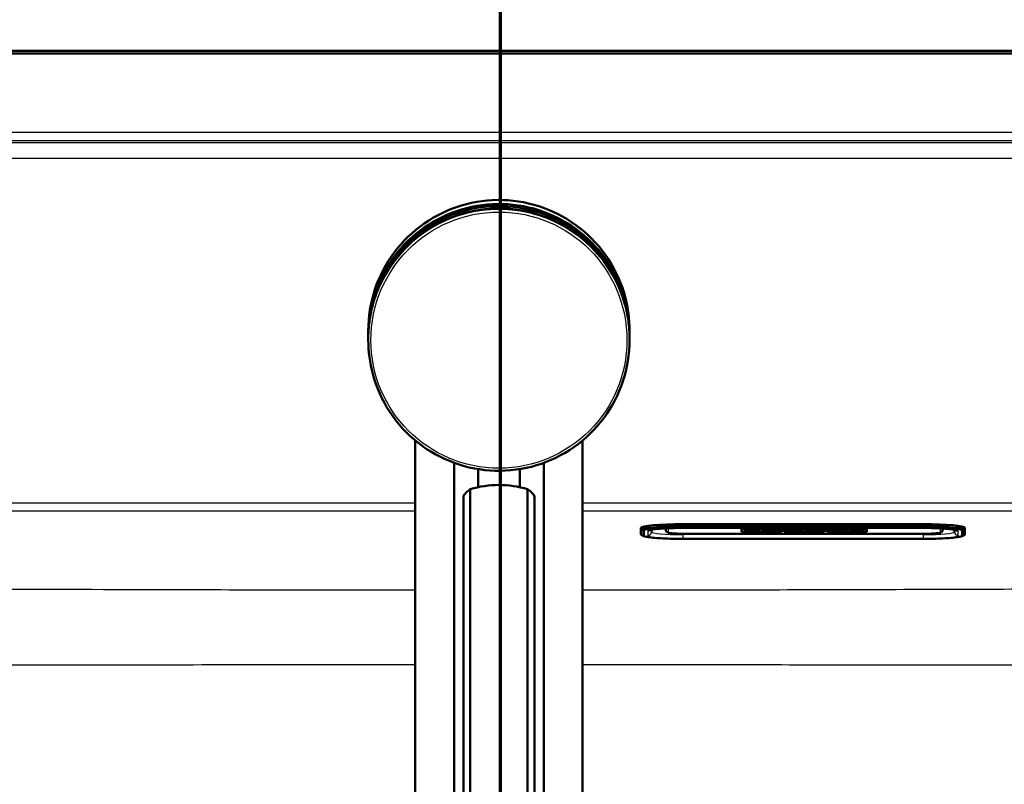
# Model space of a CAD drawing. Header units: millimetres. Extents: x 100 to 2000, y 93 to 4053.
# Tile 21 of 24: x 975 to 1163, y 3667 to 3813. Entities that reach past the tile are written whole.
import ezdxf

# ---------------------------------------------------------------- set-up
doc = ezdxf.new("R2010")
doc.units = ezdxf.units.MM
doc.header["$LTSCALE"] = 10
for name, color, linetype, lineweight in [('Section View Lines(ISO)', 7, 'Continuous', 70), ('Visible Edges(ISO)', 7, 'Continuous', 50), ('Visible Tangent Edges(ISO)', 7, 'Continuous', 25)]:
    doc.layers.add(name, color=color, linetype=linetype, lineweight=lineweight)

# ---------------------------------------------------------------- blocks, each defined once
blk = doc.blocks.new('2dTransSection1')
at = {"layer": 'Section View Lines(ISO)', "linetype": 'Continuous'}
blk.add_line((106.675, 304.508), (106.675, 405.317), dxfattribs=at)

msp = doc.modelspace()

# ---------------------------------------------------------------- linework, layer by layer
at = {"layer": 'Visible Edges(ISO)'}
for p, q in [((805.25, 3806.93), (1328.25, 3806.93)), ((1328.25, 3806.43), (805.25, 3806.43)), ((1041.48, 3753.43), (1041.48, 3752.69)), ((1091.48, 3753.43), (1091.48, 3752.69)), ((1041.48, 3752.67), (1041.48, 3752.28)), ((1041.48, 3752.26), (1041.48, 3751.91)), ((1041.48, 3751.89), (1041.48, 3751.64)), ((1091.48, 3752.67), (1091.48, 3752.28)), ((1091.48, 3752.26), (1091.48, 3751.91)), ((1091.48, 3751.89), (1091.48, 3751.64)), ((1050.48, 3732.43), (1050.48, 3527.52)), ((1082.48, 3732.43), (1082.48, 3527.52)), ((1057.89, 3728.16), (1057.89, 3524.6)), ((1062.48, 3723.49), (1062.48, 3726.96)), ((1070.48, 3723.49), (1070.48, 3726.96)), ((1075.07, 3524.6), (1075.07, 3728.16)), ((1061, 3618.26), (1061, 3723.1)), ((1071.96, 3618.26), (1071.96, 3723.1)), ((1059.7, 3617.72), (1059.7, 3721.64)), ((1073.26, 3617.72), (1073.26, 3721.64)), ((1093.65, 3715.37), (1093.65, 3715.72)), ((1093.65, 3715.37), (1093.65, 3714.5)), ((1095.65, 3714.94), (1095.65, 3715.36)), ((1098.4, 3715.62), (1098.4, 3715.34)), ((1147.65, 3716.41), (1101.65, 3716.41)), ((1101.65, 3715.7), (1147.65, 3715.7)), ((1112.9, 3714.95), (1112.9, 3715.61)), ((1112.9, 3715.61), (1120.6, 3715.61)), ((1116.4, 3715.43), (1113.39, 3715.43)), ((1113.39, 3715.42), (1113.39, 3715.43)), ((1116.4, 3715.42), (1113.39, 3715.42)), ((1113.39, 3715.42), (1113.39, 3715.36)), ((1113.39, 3715.36), (1113.69, 3715.36)), ((1113.69, 3715.21), (1113.39, 3715.21)), ((1113.39, 3715.2), (1113.39, 3715.21)), ((1113.69, 3715.2), (1113.39, 3715.2)), ((1113.39, 3715.2), (1113.39, 3715.14)), ((1113.69, 3715.36), (1113.69, 3715.2)), ((1115.01, 3715.31), (1115.01, 3715.36)), ((1115.01, 3715.36), (1115.7, 3715.36)), ((1115.64, 3715.32), (1115.01, 3715.32)), ((1115.64, 3715.31), (1115.01, 3715.31)), ((1115.01, 3715.2), (1115.01, 3715.26)), ((1115.01, 3715.26), (1115.64, 3715.26)), ((1115.29, 3715.21), (1115.01, 3715.21)), ((1115.29, 3715.2), (1115.01, 3715.2)), ((1115.29, 3715.2), (1115.29, 3715.21)), ((1115.29, 3715.14), (1115.29, 3715.2)), ((1115.64, 3715.31), (1115.64, 3715.32)), ((1115.64, 3715.26), (1115.64, 3715.31)), ((1115.7, 3715.36), (1115.7, 3715.33)), ((1115.7, 3715.33), (1116.4, 3715.33)), ((1116.4, 3715.42), (1116.4, 3715.43)), ((1116.4, 3715.33), (1116.4, 3715.42)), ((1119.29, 3715.43), (1116.66, 3715.43)), ((1116.66, 3715.42), (1116.66, 3715.43)), ((1119.29, 3715.42), (1116.66, 3715.42)), ((1116.66, 3715.42), (1116.66, 3715.36)), ((1116.66, 3715.36), (1117, 3715.36)), ((1117, 3715.21), (1116.66, 3715.21)), ((1116.66, 3715.2), (1116.66, 3715.21)), ((1117, 3715.2), (1116.66, 3715.2)), ((1116.66, 3715.2), (1116.66, 3715.14)), ((1117, 3715.36), (1117, 3715.2)), ((1118.21, 3715.36), (1118.58, 3715.36)), ((1118.21, 3715.3), (1118.21, 3715.36)), ((1118.58, 3715.31), (1118.21, 3715.31)), ((1118.58, 3715.3), (1118.21, 3715.3)), ((1118.21, 3715.2), (1118.21, 3715.26)), ((1118.21, 3715.26), (1118.64, 3715.26)), ((1118.5, 3715.21), (1118.21, 3715.21)), ((1118.5, 3715.2), (1118.21, 3715.2)), ((1118.5, 3715.2), (1118.5, 3715.21)), ((1118.5, 3715.14), (1118.5, 3715.2)), ((1118.64, 3715.26), (1119.24, 3715.14)), ((1120.07, 3715.2), (1119.68, 3715.27)), ((1120.07, 3715.21), (1119.72, 3715.28)), ((1120.37, 3715.21), (1120.07, 3715.21)), ((1120.07, 3715.2), (1120.07, 3715.21)), ((1120.37, 3715.2), (1120.07, 3715.2)), ((1120.17, 3715.34), (1120.17, 3715.35)), ((1120.37, 3715.2), (1120.37, 3715.21)), ((1120.37, 3715.14), (1120.37, 3715.2)), ((1120.6, 3715.61), (1120.6, 3714.95)), ((1121.06, 3714.95), (1121.06, 3715.61)), ((1121.06, 3715.61), (1128.75, 3715.61)), ((1121.51, 3715.21), (1121.29, 3715.21)), ((1121.29, 3715.2), (1121.29, 3715.21)), ((1121.51, 3715.2), (1121.29, 3715.2)), ((1121.29, 3715.2), (1121.29, 3715.14)), ((1122.05, 3715.36), (1121.51, 3715.21)), ((1122.09, 3715.36), (1121.51, 3715.2)), ((1121.51, 3715.2), (1121.51, 3715.21)), ((1124.19, 3715.43), (1121.83, 3715.43)), ((1121.83, 3715.42), (1121.83, 3715.43)), ((1124.19, 3715.42), (1121.83, 3715.42)), ((1121.83, 3715.42), (1121.83, 3715.36)), ((1121.83, 3715.36), (1122.09, 3715.36)), ((1122.39, 3715.2), (1122.47, 3715.23)), ((1122.69, 3715.2), (1122.39, 3715.2)), ((1122.69, 3715.21), (1122.42, 3715.21)), ((1122.47, 3715.23), (1123.28, 3715.23)), ((1122.61, 3715.27), (1122.89, 3715.37)), ((1123.15, 3715.27), (1122.61, 3715.27)), ((1123.13, 3715.28), (1122.64, 3715.28)), ((1122.69, 3715.2), (1122.69, 3715.21)), ((1122.69, 3715.14), (1122.69, 3715.2)), ((1122.89, 3715.37), (1123.15, 3715.27)), ((1123.33, 3715.21), (1123.03, 3715.21)), ((1123.03, 3715.2), (1123.03, 3715.21)), ((1123.35, 3715.2), (1123.03, 3715.2)), ((1123.03, 3715.2), (1123.03, 3715.14)), ((1123.28, 3715.23), (1123.35, 3715.2)), ((1124.49, 3715.2), (1123.93, 3715.36)), ((1123.93, 3715.36), (1124.19, 3715.36)), ((1124.49, 3715.21), (1123.96, 3715.36)), ((1124.19, 3715.42), (1124.19, 3715.43)), ((1124.19, 3715.36), (1124.19, 3715.42)), ((1124.78, 3715.21), (1124.49, 3715.21)), ((1124.49, 3715.2), (1124.49, 3715.21)), ((1124.78, 3715.2), (1124.49, 3715.2)), ((1124.78, 3715.2), (1124.78, 3715.21)), ((1124.78, 3715.14), (1124.78, 3715.2)), ((1126.49, 3715.43), (1125.03, 3715.43)), ((1125.03, 3715.42), (1125.03, 3715.43)), ((1126.49, 3715.42), (1125.03, 3715.42)), ((1125.03, 3715.42), (1125.03, 3715.36)), ((1125.03, 3715.36), (1125.34, 3715.36)), ((1125.34, 3715.21), (1125.03, 3715.21)), ((1125.03, 3715.2), (1125.03, 3715.21)), ((1125.34, 3715.2), (1125.03, 3715.2)), ((1125.03, 3715.2), (1125.03, 3715.14)), ((1125.34, 3715.36), (1125.34, 3715.2)), ((1126.07, 3715.2), (1126.07, 3715.31)), ((1126.07, 3715.31), (1127.22, 3715.14)), ((1126.33, 3715.21), (1126.07, 3715.21)), ((1126.33, 3715.2), (1126.07, 3715.2)), ((1126.33, 3715.2), (1126.33, 3715.21)), ((1126.33, 3715.14), (1126.33, 3715.2)), ((1127.5, 3715.28), (1126.49, 3715.43)), ((1126.49, 3715.42), (1126.49, 3715.43)), ((1127.5, 3715.27), (1126.49, 3715.42)), ((1128.52, 3715.43), (1127.24, 3715.43)), ((1127.24, 3715.42), (1127.24, 3715.43)), ((1128.52, 3715.42), (1127.24, 3715.42)), ((1127.24, 3715.42), (1127.24, 3715.36)), ((1127.24, 3715.36), (1127.5, 3715.36)), ((1127.5, 3715.36), (1127.5, 3715.27)), ((1128.17, 3715.36), (1128.52, 3715.36)), ((1128.17, 3715.14), (1128.17, 3715.36)), ((1128.52, 3715.42), (1128.52, 3715.43)), ((1128.52, 3715.36), (1128.52, 3715.42)), ((1128.75, 3715.61), (1128.75, 3714.95)), ((1129.21, 3714.95), (1129.21, 3715.61)), ((1129.21, 3715.61), (1136.9, 3715.61)), ((1131.21, 3715.43), (1129.44, 3715.43)), ((1129.44, 3715.42), (1129.44, 3715.43)), ((1131.21, 3715.42), (1129.44, 3715.42)), ((1129.44, 3715.42), (1129.44, 3715.36)), ((1129.44, 3715.36), (1129.77, 3715.36)), ((1129.77, 3715.21), (1129.44, 3715.21)), ((1129.44, 3715.2), (1129.44, 3715.21)), ((1129.77, 3715.2), (1129.44, 3715.2)), ((1129.44, 3715.2), (1129.44, 3715.14)), ((1129.77, 3715.36), (1129.77, 3715.2)), ((1131.55, 3715.36), (1130.97, 3715.31)), ((1131.66, 3715.36), (1130.97, 3715.3)), ((1130.97, 3715.3), (1130.97, 3715.36)), ((1130.97, 3715.36), (1131.21, 3715.36)), ((1130.97, 3715.2), (1130.97, 3715.27)), ((1130.97, 3715.27), (1131.66, 3715.2)), ((1131.21, 3715.21), (1130.97, 3715.21)), ((1131.21, 3715.2), (1130.97, 3715.2)), ((1131.21, 3715.42), (1131.21, 3715.43)), ((1131.21, 3715.36), (1131.21, 3715.42)), ((1131.21, 3715.2), (1131.21, 3715.21)), ((1131.21, 3715.14), (1131.21, 3715.2)), ((1132.96, 3715.43), (1131.46, 3715.43)), ((1131.46, 3715.42), (1131.46, 3715.43)), ((1132.96, 3715.42), (1131.46, 3715.42)), ((1131.46, 3715.42), (1131.46, 3715.36)), ((1131.46, 3715.36), (1131.66, 3715.36)), ((1131.56, 3715.21), (1131.46, 3715.21)), ((1131.46, 3715.2), (1131.46, 3715.21)), ((1131.66, 3715.2), (1131.46, 3715.2)), ((1131.46, 3715.2), (1131.46, 3715.14)), ((1132, 3715.3), (1132.69, 3715.36)), ((1132.96, 3715.2), (1132, 3715.3)), ((1132.96, 3715.21), (1132.05, 3715.31)), ((1132.69, 3715.36), (1132.96, 3715.36)), ((1132.96, 3715.42), (1132.96, 3715.43)), ((1132.96, 3715.36), (1132.96, 3715.42)), ((1133.17, 3715.21), (1132.96, 3715.21)), ((1132.96, 3715.2), (1132.96, 3715.21)), ((1133.17, 3715.2), (1132.96, 3715.2)), ((1133.17, 3715.2), (1133.17, 3715.21)), ((1133.17, 3715.14), (1133.17, 3715.2)), ((1136.41, 3715.43), (1133.45, 3715.43)), ((1133.45, 3715.42), (1133.45, 3715.43)), ((1136.41, 3715.42), (1133.45, 3715.42)), ((1133.45, 3715.42), (1133.45, 3715.36)), ((1133.45, 3715.36), (1133.76, 3715.36)), ((1133.76, 3715.21), (1133.45, 3715.21)), ((1133.45, 3715.2), (1133.45, 3715.21)), ((1133.76, 3715.2), (1133.45, 3715.2)), ((1133.45, 3715.2), (1133.45, 3715.14)), ((1133.76, 3715.36), (1133.76, 3715.2)), ((1135.02, 3715.31), (1135.02, 3715.36)), ((1135.02, 3715.36), (1135.71, 3715.36)), ((1135.65, 3715.32), (1135.02, 3715.32)), ((1135.65, 3715.31), (1135.02, 3715.31)), ((1135.02, 3715.2), (1135.02, 3715.26)), ((1135.02, 3715.26), (1135.65, 3715.26)), ((1135.71, 3715.21), (1135.02, 3715.21)), ((1135.71, 3715.2), (1135.02, 3715.2)), ((1135.65, 3715.31), (1135.65, 3715.32)), ((1135.65, 3715.26), (1135.65, 3715.31)), ((1135.71, 3715.36), (1135.71, 3715.33)), ((1135.71, 3715.33), (1136.41, 3715.33)), ((1136.41, 3715.24), (1135.71, 3715.24)), ((1135.71, 3715.23), (1135.71, 3715.24)), ((1136.41, 3715.23), (1135.71, 3715.23)), ((1135.71, 3715.23), (1135.71, 3715.2)), ((1136.41, 3715.42), (1136.41, 3715.43)), ((1136.41, 3715.33), (1136.41, 3715.42)), ((1136.41, 3715.23), (1136.41, 3715.24)), ((1136.41, 3715.14), (1136.41, 3715.23)), ((1136.9, 3715.61), (1136.9, 3714.95)), ((1151.4, 3715.34), (1151.4, 3715.6)), ((1153.65, 3715.36), (1153.65, 3714.94)), ((1155.65, 3715.37), (1155.65, 3715.72)), ((1155.65, 3714.5), (1155.65, 3715.37)), ((1094.21, 3714.15), (1093.95, 3714.24)), ((1101.65, 3713.6), (1147.65, 3713.6)), ((1101.9, 3714.58), (1147.9, 3714.58)), ((1120.6, 3714.96), (1112.9, 3714.96)), ((1120.6, 3714.95), (1112.9, 3714.95)), ((1113.39, 3715.14), (1115.29, 3715.14)), ((1116.66, 3715.14), (1118.5, 3715.14)), ((1119.24, 3715.14), (1120.37, 3715.14)), ((1128.75, 3714.96), (1121.06, 3714.96)), ((1128.75, 3714.95), (1121.06, 3714.95)), ((1121.29, 3715.14), (1122.69, 3715.14)), ((1123.03, 3715.14), (1124.78, 3715.14)), ((1125.03, 3715.14), (1126.33, 3715.14)), ((1127.22, 3715.14), (1128.17, 3715.14)), ((1136.9, 3714.96), (1129.21, 3714.96)), ((1136.9, 3714.95), (1129.21, 3714.95)), ((1129.44, 3715.14), (1131.21, 3715.14)), ((1131.46, 3715.14), (1133.17, 3715.14)), ((1133.45, 3715.14), (1136.41, 3715.14)), ((1155.09, 3714.15), (1155.36, 3714.24))]:
    msp.add_line(p, q, dxfattribs=at)
for centre, major_axis, ratio, start_param, end_param in [((1066.48, 3706.5), (-18, 0), 0.968148, 4.712389, 5.021582), ((1066.48, 3706.5), (-18, 0), 0.968148, 4.403196, 4.712389), ((1101.65, 3715.72), (-8, 0), 0.087156, 4.712389, 6.283185), ((1118.58, 3715.33), (0.366, 0), 0.087156, 4.712389, 7.853982), ((1118.58, 3715.34), (0.366, 0), 0.087156, 4.712389, 6.12646), ((1119.29, 3715.35), (0.874, 0), 0.087156, 0, 1.570796), ((1119.29, 3715.34), (0.874, 0), 0.087156, 5.16581, 7.853982), ((1147.65, 3715.72), (8, 0), 0.087156, 0, 1.570796)]:
    msp.add_ellipse(centre, major_axis=major_axis, ratio=ratio, start_param=start_param, end_param=end_param, dxfattribs=at)
for points, knots in [([(1041.48, 3753.43), (1041.48, 3756.1), (1041.91, 3758.77), (1043.59, 3763.83), (1044.83, 3766.22), (1048.02, 3770.5), (1049.96, 3772.38), (1054.33, 3775.44), (1056.76, 3776.62), (1061.87, 3778.15), (1064.54, 3778.5), (1069.87, 3778.34), (1072.53, 3777.84), (1077.54, 3776.01), (1079.9, 3774.69), (1084.08, 3771.39), (1085.9, 3769.39), (1088.83, 3764.94), (1089.94, 3762.47), (1091.19, 3757.79), (1091.48, 3755.61), (1091.48, 3753.43)], [0, 0, 0, 0, 0.32, 0.32, 0.639999, 0.639999, 0.959999, 0.959999, 1.279999, 1.279999, 1.6, 1.6, 1.92, 1.92, 2.24, 2.24, 2.560001, 2.560001, 2.88, 2.88, 3.141593, 3.141593, 3.141593, 3.141593]), ([(1041.48, 3752.67), (1041.48, 3755.34), (1041.91, 3758.01), (1043.59, 3763.07), (1044.83, 3765.46), (1048.02, 3769.74), (1049.96, 3771.62), (1054.33, 3774.68), (1056.76, 3775.86), (1061.87, 3777.39), (1064.54, 3777.74), (1069.87, 3777.58), (1072.53, 3777.08), (1077.54, 3775.25), (1079.9, 3773.94), (1084.08, 3770.63), (1085.9, 3768.64), (1088.83, 3764.18), (1089.94, 3761.71), (1091.19, 3757.03), (1091.48, 3754.85), (1091.48, 3752.67)], [0, 0, 0, 0, 0.32, 0.32, 0.639999, 0.639999, 0.959999, 0.959999, 1.279999, 1.279999, 1.6, 1.6, 1.92, 1.92, 2.24, 2.24, 2.560001, 2.560001, 2.88, 2.88, 3.141593, 3.141593, 3.141593, 3.141593]), ([(1041.48, 3752.26), (1041.48, 3754.93), (1041.91, 3757.6), (1043.59, 3762.66), (1044.83, 3765.05), (1048.02, 3769.33), (1049.96, 3771.21), (1054.33, 3774.27), (1056.76, 3775.45), (1061.87, 3776.98), (1064.54, 3777.33), (1069.87, 3777.17), (1072.53, 3776.67), (1077.54, 3774.84), (1079.9, 3773.53), (1084.08, 3770.22), (1085.9, 3768.23), (1088.83, 3763.77), (1089.94, 3761.3), (1091.19, 3756.62), (1091.48, 3754.44), (1091.48, 3752.26)], [0, 0, 0, 0, 0.32, 0.32, 0.639999, 0.639999, 0.959999, 0.959999, 1.279999, 1.279999, 1.6, 1.6, 1.92, 1.92, 2.24, 2.24, 2.560001, 2.560001, 2.88, 2.88, 3.141593, 3.141593, 3.141593, 3.141593]), ([(1062.05, 3776.39), (1061.47, 3776.29), (1060.91, 3776.17), (1059.78, 3775.88), (1059.22, 3775.72), (1058.12, 3775.36), (1057.58, 3775.16), (1056.5, 3774.73), (1055.97, 3774.49), (1054.93, 3773.98), (1054.42, 3773.71), (1053.42, 3773.13), (1052.93, 3772.82), (1051.96, 3772.17), (1051.5, 3771.83), (1050.58, 3771.12), (1050.14, 3770.74), (1049.28, 3769.97), (1048.86, 3769.56), (1048.06, 3768.73), (1047.67, 3768.3), (1046.93, 3767.41), (1046.57, 3766.96), (1045.89, 3766.02), (1045.56, 3765.54), (1044.95, 3764.56), (1044.66, 3764.06), (1044.12, 3763.04), (1043.86, 3762.52), (1043.39, 3761.46), (1043.18, 3760.93), (1042.78, 3759.84), (1042.6, 3759.29), (1042.28, 3758.18), (1042.14, 3757.62), (1041.84, 3756.2), (1041.71, 3755.35), (1041.52, 3753.62), (1041.48, 3752.75), (1041.48, 3751.89)], [0.178291, 0.178291, 0.178291, 0.178291, 0.247916, 0.247916, 0.317541, 0.317541, 0.387167, 0.387167, 0.456792, 0.456792, 0.526417, 0.526417, 0.596043, 0.596043, 0.665668, 0.665668, 0.735293, 0.735293, 0.804918, 0.804918, 0.874544, 0.874544, 0.944169, 0.944169, 1.013794, 1.013794, 1.083419, 1.083419, 1.153045, 1.153045, 1.22267, 1.22267, 1.292295, 1.292295, 1.361921, 1.361921, 1.466358, 1.466358, 1.570796, 1.570796, 1.570796, 1.570796]), ([(1062.04, 3776.39), (1062.04, 3776.39), (1062.04, 3776.39), (1062.05, 3776.39), (1062.05, 3776.39), (1062.06, 3776.39)], [-0.00032733, -0.00032733, -0.00032733, -0.00032733, 0, 0, 0.001888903, 0.001888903, 0.001888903, 0.001888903]), ([(1070.95, 3776.39), (1070.86, 3776.4), (1070.71, 3776.42), (1070.39, 3776.47), (1070.26, 3776.49), (1069.97, 3776.53), (1069.8, 3776.55), (1069.45, 3776.59), (1069.26, 3776.61), (1068.85, 3776.65), (1068.63, 3776.67), (1068.18, 3776.7), (1067.95, 3776.72), (1067.48, 3776.74), (1067.23, 3776.75), (1066.74, 3776.76), (1066.5, 3776.76), (1066.01, 3776.76), (1065.77, 3776.75), (1065.29, 3776.73), (1065.05, 3776.72), (1064.59, 3776.69), (1064.37, 3776.68), (1063.95, 3776.64), (1063.75, 3776.62), (1063.37, 3776.58), (1063.19, 3776.55), (1062.87, 3776.51), (1062.73, 3776.49), (1062.48, 3776.46), (1062.37, 3776.44), (1062.18, 3776.41), (1062.11, 3776.4), (1062.06, 3776.39)], [2.222511, 2.222511, 2.222511, 2.222511, 2.343462, 2.343462, 2.413588, 2.413588, 2.484759, 2.484759, 2.556728, 2.556728, 2.629163, 2.629163, 2.701172, 2.701172, 2.773548, 2.773548, 2.845733, 2.845733, 2.917865, 2.917865, 2.990119, 2.990119, 3.062511, 3.062511, 3.134867, 3.134867, 3.207277, 3.207277, 3.27882, 3.27882, 3.349376, 3.349376, 3.42066, 3.42066, 3.42066, 3.42066]), ([(1070.96, 3776.38), (1070.96, 3776.38), (1070.96, 3776.38), (1070.96, 3776.38), (1070.95, 3776.39), (1070.95, 3776.39)], [-0.000390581, -0.000390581, -0.000390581, -0.000390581, 0, 0, 0.001832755, 0.001832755, 0.001832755, 0.001832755]), ([(1091.48, 3751.89), (1091.48, 3752.47), (1091.46, 3753.04), (1091.38, 3754.19), (1091.32, 3754.77), (1091.16, 3755.91), (1091.06, 3756.48), (1090.82, 3757.61), (1090.68, 3758.17), (1090.36, 3759.28), (1090.18, 3759.83), (1089.79, 3760.91), (1089.57, 3761.45), (1089.1, 3762.5), (1088.85, 3763.02), (1088.3, 3764.04), (1088.02, 3764.55), (1087.4, 3765.53), (1087.08, 3766), (1086.4, 3766.94), (1086.05, 3767.4), (1085.3, 3768.28), (1084.92, 3768.71), (1084.11, 3769.55), (1083.7, 3769.95), (1082.84, 3770.72), (1082.4, 3771.1), (1081.49, 3771.81), (1081.02, 3772.15), (1080.06, 3772.8), (1079.57, 3773.11), (1078.57, 3773.69), (1078.06, 3773.96), (1077.02, 3774.47), (1076.49, 3774.71), (1075.15, 3775.26), (1074.33, 3775.54), (1072.66, 3776.03), (1071.81, 3776.23), (1070.96, 3776.38)], [-1.570796, -1.570796, -1.570796, -1.570796, -1.501268, -1.501268, -1.43174, -1.43174, -1.362212, -1.362212, -1.292684, -1.292684, -1.223156, -1.223156, -1.153628, -1.153628, -1.0841, -1.0841, -1.014572, -1.014572, -0.945044, -0.945044, -0.875516, -0.875516, -0.805988, -0.805988, -0.73646, -0.73646, -0.666932, -0.666932, -0.597404, -0.597404, -0.527877, -0.527877, -0.458349, -0.458349, -0.388821, -0.388821, -0.284529, -0.284529, -0.180237, -0.180237, -0.180237, -0.180237]), ([(1091.48, 3751.64), (1091.48, 3748.97), (1091.05, 3746.3), (1089.37, 3741.24), (1088.12, 3738.84), (1084.94, 3734.57), (1083, 3732.69), (1078.63, 3729.63), (1076.2, 3728.45), (1071.09, 3726.92), (1068.41, 3726.57), (1063.08, 3726.72), (1060.43, 3727.23), (1055.42, 3729.06), (1053.06, 3730.37), (1048.88, 3733.68), (1047.05, 3735.67), (1044.12, 3740.13), (1043.02, 3742.59), (1041.77, 3747.28), (1041.48, 3749.46), (1041.48, 3751.64)], [3.141593, 3.141593, 3.141593, 3.141593, 3.461592, 3.461592, 3.781592, 3.781592, 4.101592, 4.101592, 4.421592, 4.421592, 4.741592, 4.741592, 5.061593, 5.061593, 5.381593, 5.381593, 5.701593, 5.701593, 6.021593, 6.021593, 6.283185, 6.283185, 6.283185, 6.283185]), ([(1061, 3723.1), (1060.69, 3722.9), (1060.42, 3722.69), (1059.87, 3722.16), (1059.7, 3721.86), (1059.7, 3721.64)], [1.6537755, 1.6537755, 1.6537755, 1.6537755, 1.8077807, 1.8077807, 2.0661504, 2.0661504, 2.0661504, 2.0661504]), ([(1073.26, 3721.64), (1073.26, 3721.86), (1073.09, 3722.16), (1072.53, 3722.69), (1072.27, 3722.9), (1071.96, 3723.1)], [0, 0, 0, 0, 0.2583698, 0.2583698, 0.412375, 0.412375, 0.412375, 0.412375]), ([(1095.36, 3715.29), (1095.36, 3715.29), (1095.39, 3715.3), (1095.53, 3715.34), (1095.69, 3715.37), (1096.17, 3715.45), (1096.54, 3715.49), (1097.45, 3715.57), (1098, 3715.61), (1099.22, 3715.66), (1099.89, 3715.68), (1100.93, 3715.7), (1101.29, 3715.7), (1101.65, 3715.7)], [0.191659, 0.191659, 0.191659, 0.191659, 0.29951, 0.29951, 0.50335, 0.50335, 0.785184, 0.785184, 1.093462, 1.093462, 1.407621, 1.407621, 1.570796, 1.570796, 1.570796, 1.570796]), ([(1098.4, 3715.34), (1098.4, 3715.28), (1098.42, 3715.22), (1098.46, 3715.11), (1098.48, 3715.06), (1098.54, 3714.98), (1098.58, 3714.95), (1098.65, 3714.89), (1098.69, 3714.87), (1098.79, 3714.82), (1098.85, 3714.8), (1099.05, 3714.74), (1099.2, 3714.72), (1099.59, 3714.67), (1099.82, 3714.65), (1100.34, 3714.62), (1100.63, 3714.6), (1101.24, 3714.59), (1101.55, 3714.58), (1101.88, 3714.58), (1101.89, 3714.58), (1101.9, 3714.58)], [3.141593, 3.141593, 3.141593, 3.141593, 3.172752, 3.172752, 3.207039, 3.207039, 3.249904, 3.249904, 3.311669, 3.311669, 3.445472, 3.445472, 3.759632, 3.759632, 4.073791, 4.073791, 4.38795, 4.38795, 4.70211, 4.70211, 4.712389, 4.712389, 4.712389, 4.712389]), ([(1147.65, 3715.7), (1148.35, 3715.7), (1149.04, 3715.69), (1150.36, 3715.65), (1150.99, 3715.62), (1152.1, 3715.55), (1152.59, 3715.51), (1153.36, 3715.42), (1153.65, 3715.37), (1153.88, 3715.31), (1153.92, 3715.3), (1153.94, 3715.29), (1153.94, 3715.29), (1153.94, 3715.29)], [1.570796, 1.570796, 1.570796, 1.570796, 1.884956, 1.884956, 2.199115, 2.199115, 2.511936, 2.511936, 2.810616, 2.810616, 2.922053, 2.922053, 2.949934, 2.949934, 2.949934, 2.949934]), ([(1147.9, 3714.58), (1148.22, 3714.58), (1148.54, 3714.58), (1149.15, 3714.6), (1149.44, 3714.61), (1149.96, 3714.65), (1150.19, 3714.67), (1150.59, 3714.72), (1150.75, 3714.74), (1150.96, 3714.8), (1151.02, 3714.81), (1151.14, 3714.88), (1151.17, 3714.9), (1151.26, 3714.97), (1151.31, 3715.02), (1151.37, 3715.16), (1151.4, 3715.23), (1151.4, 3715.31), (1151.4, 3715.33), (1151.4, 3715.34)], [4.712389, 4.712389, 4.712389, 4.712389, 5.026548, 5.026548, 5.340708, 5.340708, 5.654867, 5.654867, 5.969026, 5.969026, 6.126106, 6.126106, 6.181859, 6.181859, 6.239483, 6.239483, 6.276452, 6.276452, 6.283185, 6.283185, 6.283185, 6.283185]), ([(1093.95, 3714.24), (1093.92, 3714.25), (1093.89, 3714.26), (1093.83, 3714.28), (1093.81, 3714.3), (1093.76, 3714.32), (1093.74, 3714.34), (1093.71, 3714.37), (1093.69, 3714.39), (1093.66, 3714.44), (1093.65, 3714.47), (1093.65, 3714.5)], [6.0404351, 6.0404351, 6.0404351, 6.0404351, 6.0889851, 6.0889851, 6.1375352, 6.1375352, 6.1860852, 6.1860852, 6.2346353, 6.2346353, 6.2831853, 6.2831853, 6.2831853, 6.2831853]), ([(1094.21, 3714.15), (1094.48, 3714.05), (1094.75, 3714), (1095.45, 3713.89), (1095.86, 3713.84), (1096.8, 3713.76), (1097.32, 3713.72), (1098.46, 3713.66), (1099.07, 3713.64), (1100.34, 3713.61), (1101, 3713.6), (1101.65, 3713.6)], [0.24275, 0.24275, 0.24275, 0.24275, 0.508359, 0.508359, 0.773969, 0.773969, 1.039578, 1.039578, 1.305187, 1.305187, 1.570796, 1.570796, 1.570796, 1.570796]), ([(1147.65, 3713.6), (1148.31, 3713.6), (1148.97, 3713.61), (1150.23, 3713.64), (1150.85, 3713.66), (1151.98, 3713.72), (1152.51, 3713.76), (1153.45, 3713.84), (1153.86, 3713.89), (1154.55, 3714), (1154.83, 3714.05), (1155.09, 3714.15)], [1.570796, 1.570796, 1.570796, 1.570796, 1.836406, 1.836406, 2.102015, 2.102015, 2.367624, 2.367624, 2.633233, 2.633233, 2.898842, 2.898842, 2.898842, 2.898842]), ([(1155.65, 3714.5), (1155.65, 3714.47), (1155.64, 3714.44), (1155.62, 3714.39), (1155.6, 3714.37), (1155.56, 3714.34), (1155.54, 3714.32), (1155.5, 3714.3), (1155.47, 3714.28), (1155.42, 3714.26), (1155.39, 3714.25), (1155.36, 3714.24)], [3.1415927, 3.1415927, 3.1415927, 3.1415927, 3.1901427, 3.1901427, 3.2386927, 3.2386927, 3.2872428, 3.2872428, 3.3357928, 3.3357928, 3.3843429, 3.3843429, 3.3843429, 3.3843429])]:
    msp.add_open_spline(points, degree=3, knots=knots, dxfattribs=at)
for points in [[(1041.48, 3752.67), (1041.48, 3752.68), (1041.48, 3752.69), (1041.48, 3752.69)], [(1041.48, 3752.26), (1041.48, 3752.27), (1041.48, 3752.28), (1041.48, 3752.28)], [(1041.48, 3751.89), (1041.48, 3751.89), (1041.48, 3751.9), (1041.48, 3751.91)], [(1091.48, 3752.69), (1091.48, 3752.69), (1091.48, 3752.68), (1091.48, 3752.67)], [(1091.48, 3752.28), (1091.48, 3752.28), (1091.48, 3752.27), (1091.48, 3752.26)], [(1091.48, 3751.91), (1091.48, 3751.9), (1091.48, 3751.89), (1091.48, 3751.89)]]:
    msp.add_open_spline(points, degree=3, dxfattribs=at)
at = {"layer": 'Visible Tangent Edges(ISO)'}
for p, q in [((1306.71, 3791.31), (826.8, 3791.31)), ((826.8, 3789.81), (1306.71, 3789.81)), ((1306.28, 3789.38), (827.23, 3789.38)), ((827.23, 3786.42), (1306.28, 3786.42)), ((1050.48, 3720.45), (827.64, 3720.45)), ((827.64, 3718.97), (1050.48, 3718.97)), ((1305.87, 3720.45), (1082.48, 3720.45)), ((1082.48, 3718.97), (1305.87, 3718.97)), ((1093.72, 3714.4), (1093.72, 3715.27)), ((1093.72, 3715.27), (1093.99, 3715.18)), ((1093.99, 3715.18), (1093.99, 3714.31)), ((1098.9, 3714.84), (1098.9, 3715.65)), ((1101.65, 3716.07), (1101.65, 3716.41)), ((1101.65, 3716.07), (1101.65, 3715.97)), ((1147.65, 3716.07), (1101.65, 3716.07)), ((1101.65, 3715.97), (1147.65, 3715.97)), ((1101.65, 3715.85), (1101.65, 3715.97)), ((1147.65, 3715.85), (1101.65, 3715.85)), ((1101.65, 3715.85), (1101.65, 3715.76)), ((1101.65, 3715.76), (1147.65, 3715.76)), ((1147.65, 3715.7), (1101.65, 3715.7)), ((1101.65, 3715.7), (1101.65, 3715.7)), ((1118.58, 3715.3), (1118.58, 3715.31)), ((1119.29, 3715.42), (1119.29, 3715.43)), ((1147.65, 3716.07), (1147.65, 3716.41)), ((1147.65, 3716.07), (1147.65, 3715.97)), ((1147.65, 3715.97), (1147.65, 3715.85)), ((1147.65, 3715.85), (1147.65, 3715.76)), ((1147.65, 3715.7), (1147.65, 3715.7)), ((1150.9, 3715.62), (1150.9, 3714.84)), ((1155.59, 3715.27), (1155.32, 3715.18)), ((1155.32, 3714.31), (1155.32, 3715.18)), ((1155.59, 3715.27), (1155.59, 3714.4)), ((1093.72, 3714.4), (1093.99, 3714.31)), ((1094.33, 3714.25), (1094.33, 3715.12)), ((1094.95, 3715.12), (1094.95, 3714.25)), ((1101.65, 3714.42), (1101.65, 3714.58)), ((1101.65, 3714.42), (1101.65, 3713.66)), ((1147.65, 3714.42), (1101.65, 3714.42)), ((1101.65, 3713.66), (1147.65, 3713.66)), ((1101.65, 3713.61), (1101.65, 3713.6)), ((1147.65, 3713.61), (1101.65, 3713.61)), ((1101.9, 3714.58), (1101.9, 3714.58)), ((1147.9, 3714.58), (1101.9, 3714.58)), ((1147.65, 3714.42), (1147.65, 3714.58)), ((1147.65, 3714.42), (1147.65, 3713.66)), ((1147.65, 3713.61), (1147.65, 3713.6)), ((1147.9, 3714.58), (1147.9, 3714.58)), ((1154.35, 3714.25), (1154.35, 3715.12)), ((1154.98, 3715.12), (1154.98, 3714.25)), ((1155.59, 3714.4), (1155.32, 3714.31))]:
    msp.add_line(p, q, dxfattribs=at)
for centre, major_axis, ratio, start_param, end_param in [((1066.48, 3753.43), (-25, 0), 0.999962, 3.141593, 6.283185), ((1066.48, 3752.69), (25, 0), 0.999962, 0, 3.141593), ((1066.48, 3752.67), (-25, 0), 0.999962, 3.141593, 6.283185), ((1066.48, 3752.28), (25, 0), 0.999962, 0, 3.141593), ((1066.48, 3752.26), (-25, 0), 0.999962, 3.141593, 6.283185), ((1066.48, 3751.91), (25, 0), 0.999962, 0, 3.141593), ((1066.48, 3751.64), (25, 0), 0.999962, 0, 3.141593), ((1066.48, 3751.89), (25, 0), 0.995974, 1.749212, 3.141593), ((1066.48, 3751.89), (25, 0), 0.995974, 0, 1.390435), ((1101.65, 3715.37), (-8, 0), 0.087156, 4.712389, 6.283185), ((1093.75, 3715.37), (-0.1, 0), 0.996195, 0, 1.22173), ((1101.65, 3715.27), (-7.93, 0), 0.087156, 4.712389, 6.283185), ((1101.65, 3715.18), (-7.67, 0), 0.087156, 4.712389, 6.283185), ((1094.33, 3716.11), (-1, 0), 0.996195, 1.22173, 1.570796), ((1101.65, 3715.12), (-7.32, 0), 0.087156, 4.712389, 6.283185), ((1101.65, 3715.12), (-6.7, 0), 0.087156, 4.712389, 6.283185), ((1094.95, 3715.81), (-0.7, 0), 0.996195, 1.570796, 2.337638), ((1098.9, 3715.34), (-0.5, 0), 0.996195, 0, 1.570796), ((1147.65, 3715.37), (8, 0), 0.087156, 0, 1.570796), ((1147.65, 3715.27), (7.93, 0), 0.087156, 0, 1.570796), ((1147.65, 3715.18), (7.67, 0), 0.087156, 0, 1.570796), ((1147.65, 3715.12), (7.32, 0), 0.087156, 0, 1.570796), ((1147.65, 3715.12), (6.7, 0), 0.087156, 0, 1.570796), ((1150.9, 3715.34), (0.5, 0), 0.996195, 4.712389, 6.283185), ((1154.35, 3715.81), (-0.7, 0), 0.996195, 0.803954, 1.570796), ((1154.98, 3716.11), (1, 0), 0.996195, 4.712389, 5.061455), ((1155.55, 3715.37), (0.0939, 0.0343), 0.997084, 4.712389, 5.934119), ((1093.75, 3714.5), (-0.1, 0), 0.996195, 0, 1.22173), ((1101.65, 3714.4), (-7.93, 0), 0.087156, 0, 0.24275), ((1094.33, 3715.24), (1, 0), 0.996195, 4.363323, 4.712389), ((1101.65, 3714.31), (-7.67, 0), 0.087156, 0, 0.24275), ((1101.65, 3714.25), (-7.32, 0), 0.087156, 0, 1.570796), ((1094.95, 3714.94), (0.7, 0), 0.996195, 4.712389, 6.283185), ((1101.65, 3714.25), (-6.7, 0), 0.087156, 0, 1.570796), ((1101.65, 3714.94), (-6, 0), 0.087156, 0, 1.570796), ((1101.9, 3714.84), (-3, 0), 0.087156, 0, 1.570796), ((1147.65, 3714.94), (6, 0), 0.087156, 4.712389, 6.283185), ((1147.65, 3714.25), (7.32, 0), 0.087156, 4.712389, 6.283185), ((1147.65, 3714.25), (6.7, 0), 0.087156, 4.712389, 6.283185), ((1147.9, 3714.84), (3, 0), 0.087156, 4.712389, 6.283185), ((1154.35, 3714.94), (-0.7, 0), 0.996195, 0, 1.570796), ((1154.98, 3715.24), (-1, 0), 0.996195, 1.570796, 1.919862), ((1147.65, 3714.31), (7.67, 0), 0.087156, 6.040435, 6.283185), ((1147.65, 3714.4), (7.93, 0), 0.087156, 6.040435, 6.283185), ((1155.55, 3714.5), (0.0939, 0.0343), 0.997084, 4.712389, 5.934119)]:
    msp.add_ellipse(centre, major_axis=major_axis, ratio=ratio, start_param=start_param, end_param=end_param, dxfattribs=at)
msp.add_ellipse((1066.48, 3751.63), major_axis=(-24.5, 0), ratio=0.999962, dxfattribs=at)
for points, knots in [([(1062.04, 3776.39), (1062.25, 3776.42), (1062.7, 3776.5), (1063.33, 3776.57), (1063.85, 3776.63), (1064.49, 3776.69), (1065.18, 3776.73), (1065.61, 3776.75), (1066.06, 3776.76), (1066.51, 3776.76), (1067.29, 3776.76), (1068.07, 3776.72), (1068.75, 3776.66), (1069.85, 3776.57), (1070.67, 3776.43), (1070.96, 3776.38)], [-3.419381, -3.419381, -3.419381, -3.419381, -3.164367, -3.164367, -3.164367, -2.952836, -2.952836, -2.952836, -2.820628, -2.820628, -2.820628, -2.591481, -2.591481, -2.591481, -2.223795, -2.223795, -2.223795, -2.223795]), ([(1050.48, 3703.77), (1047.7, 3703.77), (1044.93, 3703.77), (1025.03, 3703.8), (1007.91, 3703.84), (968.03, 3703.96), (945.26, 3704.05), (900.81, 3704.22), (879.12, 3704.31), (852.34, 3704.43), (847.24, 3704.45), (842.14, 3704.47)], [-20.850594, -20.850594, -20.850594, -20.850594, -20.018013, -20.018013, -14.880862, -14.880862, -8.044532, -8.044532, -1.531419, -1.531419, 0, 0, 0, 0]), ([(1291.37, 3704.47), (1253.48, 3704.31), (1215.59, 3704.15), (1162.04, 3703.95), (1146.4, 3703.9), (1114.66, 3703.81), (1098.57, 3703.78), (1082.48, 3703.77)], [-44.956272, -44.956272, -44.956272, -44.956272, -33.575624, -33.575624, -28.878816, -28.878816, -24.050641, -24.050641, -24.050641, -24.050641]), ([(841.41, 3689.81), (846.51, 3689.79), (851.61, 3689.78), (878.41, 3689.69), (900.11, 3689.64), (944.61, 3689.55), (967.42, 3689.53), (1007.46, 3689.54), (1024.67, 3689.57), (1044.78, 3689.59), (1047.63, 3689.59), (1050.48, 3689.59)], [0, 0, 0, 0, 1.531419, 1.531419, 8.044532, 8.044532, 14.880862, 14.880862, 20.018013, 20.018013, 20.865182, 20.865182, 20.865182, 20.865182]), ([(1082.48, 3689.59), (1098.75, 3689.58), (1115.01, 3689.55), (1146.94, 3689.53), (1162.63, 3689.53), (1216.29, 3689.58), (1254.19, 3689.69), (1292.1, 3689.81)], [24.03653, 24.03653, 24.03653, 24.03653, 28.878816, 28.878816, 33.575624, 33.575624, 44.956272, 44.956272, 44.956272, 44.956272])]:
    msp.add_open_spline(points, degree=3, knots=knots, dxfattribs=at)

# ---------------------------------------------------------------- block references
at = {"layer": 'Section View Lines(ISO)', "xscale": 10, "yscale": 10, "zscale": 10}
msp.add_blockref('2dTransSection1', (0, 0), dxfattribs=at)

doc.saveas('drawing.dxf')
